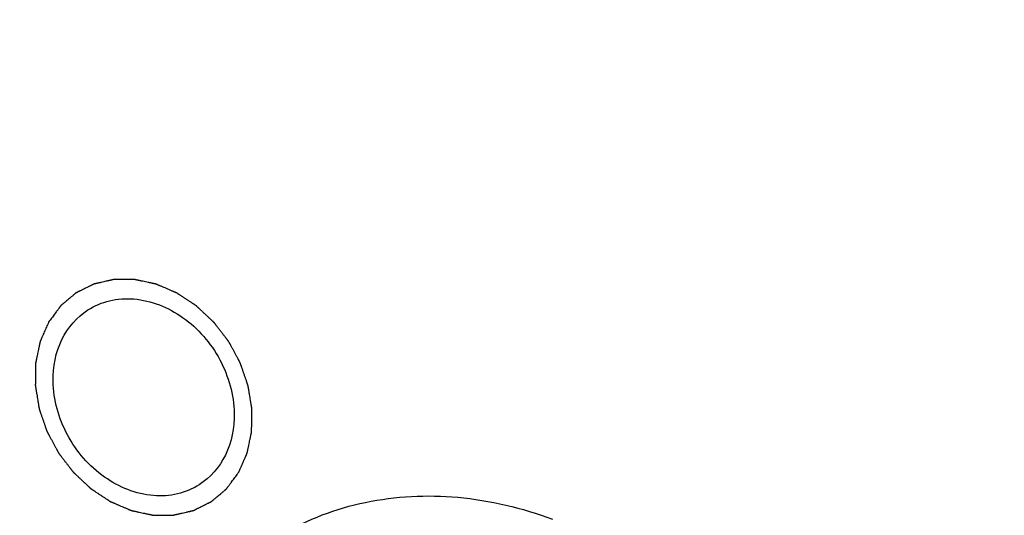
# Model space of a CAD drawing. Header units: millimetres. Extents: x 0 to 420, y 0 to 297.
# Tile 52 of 108: x 132 to 144, y 47 to 53. Entities that reach past the tile are written whole.
import ezdxf

# ---------------------------------------------------------------- set-up
doc = ezdxf.new("R2010")
doc.units = ezdxf.units.MM
doc.header["$LTSCALE"] = 23.1
for name, color, linetype in [('030', 7, 'CONTINUOUS'), ('NOS-TELESO', 7, 'CONTINUOUS'), ('PRIR-VYST', 7, 'CONTINUOUS')]:
    doc.layers.add(name, color=color, linetype=linetype)

msp = doc.modelspace()

# ---------------------------------------------------------------- linework, layer by layer
at = {"layer": '030', "color": 7, "linetype": 'Continuous'}
for points, knots in [([(140.28626, 26.71272), (138.67621, 27.98819), (135.70282, 30.90896), (132.21755, 36.08105), (129.84289, 41.80716), (128.72219, 47.75876), (128.93171, 53.59814), (130.47803, 58.98431), (132.85517, 62.8545), (135.29658, 65.36397), (136.67529, 66.41277), (137.39619, 66.88002)], [0, 0, 0, 0, 0.13269977, 0.2670249, 0.40039699, 0.53041455, 0.65533324, 0.77449194, 0.88859488, 0.94450004, 1, 1, 1, 1]), ([(138.33182, 65.87218), (137.63195, 65.44612), (136.29064, 64.482), (133.90509, 62.14723), (131.56252, 58.49991), (130.01067, 53.37513), (129.75448, 47.78635), (130.79282, 42.0701), (133.05376, 36.56147), (136.39701, 31.58695), (139.25819, 28.78298), (140.80823, 27.5617)], [0, 0, 0, 0, 0.05526797, 0.11089921, 0.22445115, 0.34324399, 0.4680874, 0.59831226, 0.73208955, 0.86689216, 1, 1, 1, 1]), ([(138.52143, 65.54923), (137.83404, 65.12855), (136.51687, 64.17725), (134.17506, 61.87565), (131.87709, 58.2836), (130.35741, 53.24012), (130.11094, 47.7422), (131.13632, 42.12025), (133.36276, 36.70323), (136.65237, 31.8116), (139.46665, 29.05417), (140.99114, 27.85302)], [0, 0, 0, 0, 0.05526389, 0.11089653, 0.22446269, 0.34327333, 0.46812828, 0.59835395, 0.73212179, 0.86690869, 1, 1, 1, 1])]:
    msp.add_open_spline(points, degree=3, knots=knots, dxfattribs=at)
at = {"layer": 'NOS-TELESO', "color": 7, "linetype": 'Continuous'}
for points, knots in [([(138.43144, 23.49535), (136.93395, 24.67523), (134.11679, 27.31291), (130.58136, 31.90499), (127.81805, 37.00579), (125.93274, 42.42363), (124.99727, 47.95519), (125.04324, 52.53488), (125.5905, 56.04363), (126.24178, 58.5498), (127.13166, 60.92904), (128.25189, 63.15852), (129.59194, 65.21641), (131.13908, 67.08254), (132.87842, 68.73845), (134.79305, 70.16778), (136.86419, 71.35639), (139.07145, 72.29265), (141.39311, 72.96753), (143.80636, 73.3747), (146.28766, 73.51054), (148.81293, 73.37409), (151.35783, 72.96703), (153.89785, 72.29366), (156.40901, 71.36049), (159.71021, 69.7712), (162.03509, 68.23423), (163.49606, 67.08314)], [0, 0, 0, 0, 0.06749694, 0.13589688, 0.20434916, 0.27199707, 0.33807875, 0.40202599, 0.43313443, 0.4636319, 0.49353944, 0.52290268, 0.55179131, 0.58029713, 0.60853065, 0.63661613, 0.66468556, 0.69287172, 0.72130134, 0.75008875, 0.77933061, 0.80910215, 0.83945489, 0.87041577, 0.90198748, 0.93414976, 1, 1, 1, 1]), ([(138.45487, 23.33533), (137.50406, 24.08447), (135.67109, 25.69479), (133.17707, 28.39059), (130.95512, 31.3441), (129.03911, 34.51043), (127.45782, 37.84199), (126.2352, 41.28858), (125.38985, 44.79837), (124.93482, 48.31854), (124.87745, 51.79612), (125.21921, 55.17866), (125.95575, 58.41496), (127.07688, 61.45571), (128.56651, 64.2541), (130.40297, 66.76668), (132.55786, 68.95335), (134.18851, 70.17342), (135.04061, 70.71561)], [0, 0, 0, 0, 0.06610438, 0.13295083, 0.20022514, 0.26759324, 0.33471676, 0.40126859, 0.46694839, 0.53149781, 0.5947153, 0.6564699, 0.71671319, 0.77548823, 0.8329337, 0.88928138, 0.94484501, 1, 1, 1, 1]), ([(140.13796, 26.463), (139.32118, 27.10654), (137.74706, 28.4905), (135.60704, 30.80867), (133.70278, 33.34922), (132.06371, 36.07302), (130.71478, 38.93854), (129.67672, 41.90203), (128.96556, 44.91828), (128.59243, 47.9413), (128.56346, 50.92495), (128.87965, 53.8236), (129.53687, 56.59276), (130.52591, 59.18961), (131.83232, 61.57356), (133.43683, 63.70704), (135.31422, 65.55548), (136.73097, 66.57975), (137.4704, 67.03291)], [0, 0, 0, 0, 0.06616188, 0.1330695, 0.2004037, 0.26782527, 0.33499092, 0.40156932, 0.46725703, 0.53179418, 0.59497967, 0.65668525, 0.71686772, 0.77557783, 0.83296412, 0.88926963, 0.94481966, 1, 1, 1, 1]), ([(140.29782, 26.60718), (139.48963, 27.24395), (137.93161, 28.61272), (135.81169, 30.90415), (133.92304, 33.41463), (132.29443, 36.10602), (130.95033, 38.93784), (129.9111, 41.86744), (129.19255, 44.85077), (128.80578, 47.8429), (128.75703, 50.79889), (129.04745, 53.67386), (129.57262, 55.98104), (130.15854, 57.74025), (130.84321, 59.41641), (131.89264, 61.38815), (133.19885, 63.17499), (134.37693, 64.46072), (135.3214, 65.34914), (136.32597, 66.16126), (137.03364, 66.65004), (137.39571, 66.88042)], [0, 0, 0, 0, 0.06609712, 0.13293624, 0.20020316, 0.26756387, 0.33468002, 0.40122455, 0.46689714, 0.53143947, 0.59465003, 0.65639785, 0.71663453, 0.74621179, 0.77543545, 0.83287462, 0.88921612, 0.91708955, 0.94481193, 0.97243185, 1, 1, 1, 1])]:
    msp.add_open_spline(points, degree=3, knots=knots, dxfattribs=at)
at = {"layer": 'PRIR-VYST', "color": 7, "linetype": 'Continuous'}
for points, knots in [([(141.09235, 28.29612), (139.62532, 29.45664), (136.91652, 32.11609), (133.7445, 36.82791), (131.58809, 42.04462), (130.57889, 47.46438), (130.78486, 52.77597), (132.21475, 57.66909), (134.8043, 61.83736), (137.23084, 63.96048), (138.54933, 64.79944)], [0, 0, 0, 0, 0.13285555, 0.26735272, 0.40087615, 0.53098879, 0.65592307, 0.77501698, 0.8890049, 1, 1, 1, 1]), ([(134.50822, 47.39208), (134.51244, 47.40173), (134.52089, 47.42103), (134.53357, 47.44997), (134.54624, 47.47891), (134.55891, 47.50786), (134.56948, 47.53198), (134.57793, 47.55128), (134.58426, 47.56575), (134.58954, 47.57781), (134.59377, 47.58746), (134.59694, 47.59469), (134.60011, 47.60193), (134.60275, 47.60796), (134.60486, 47.61278), (134.60618, 47.6158), (134.60724, 47.61821), (134.60803, 47.62002), (134.60869, 47.62153), (134.60915, 47.62258), (134.60941, 47.62319), (134.60964, 47.62362), (134.60971, 47.62414), (134.60986, 47.62481), (134.6101, 47.62598), (134.61045, 47.62766), (134.61087, 47.62966), (134.61143, 47.63234), (134.61213, 47.63569), (134.61326, 47.64105), (134.61466, 47.64775), (134.61634, 47.65578), (134.61802, 47.66382), (134.62026, 47.67454), (134.62307, 47.68793), (134.62643, 47.704), (134.63092, 47.72544), (134.63652, 47.75223), (134.64213, 47.77901), (134.64661, 47.80045), (134.64998, 47.81652), (134.65278, 47.82991), (134.65502, 47.84063), (134.65671, 47.84867), (134.65839, 47.8567), (134.65979, 47.8634), (134.66091, 47.86876), (134.66161, 47.87211), (134.66217, 47.87479), (134.66259, 47.8768), (134.66294, 47.87847), (134.66319, 47.87964), (134.66332, 47.88031), (134.66346, 47.88081), (134.66343, 47.88135), (134.66346, 47.88206), (134.66347, 47.8833), (134.6635, 47.88508), (134.66353, 47.88721), (134.66357, 47.89006), (134.66363, 47.89361), (134.66372, 47.8993), (134.66383, 47.90641), (134.66396, 47.91494), (134.66409, 47.92347), (134.66426, 47.93485), (134.66448, 47.94906), (134.66474, 47.96613), (134.66509, 47.98888), (134.66553, 48.01732), (134.66597, 48.04575), (134.66632, 48.0685), (134.66658, 48.08557), (134.6668, 48.09978), (134.66697, 48.11116), (134.6671, 48.11969), (134.66724, 48.12822), (134.66735, 48.13533), (134.66743, 48.14102), (134.66749, 48.14457), (134.66753, 48.14742), (134.66756, 48.14955), (134.66759, 48.15133), (134.66761, 48.15257), (134.66761, 48.15328), (134.66766, 48.15381), (134.66753, 48.15437), (134.66742, 48.15511), (134.6672, 48.1564), (134.6669, 48.15824), (134.66653, 48.16046), (134.66604, 48.16341), (134.66543, 48.1671), (134.66446, 48.173), (134.66324, 48.18038), (134.66177, 48.18924), (134.66031, 48.19809), (134.65836, 48.2099), (134.65592, 48.22466), (134.65299, 48.24237), (134.64909, 48.26599), (134.64421, 48.29551), (134.63933, 48.32503), (134.63542, 48.34864), (134.63249, 48.36635), (134.63005, 48.38111), (134.6281, 48.39292), (134.62664, 48.40178), (134.62517, 48.41063), (134.62395, 48.41801), (134.62298, 48.42392), (134.62237, 48.42761), (134.62188, 48.43056), (134.62152, 48.43277), (134.62121, 48.43462), (134.621, 48.43591), (134.62087, 48.43665), (134.62081, 48.43721), (134.62059, 48.43773), (134.62036, 48.43845), (134.61992, 48.43969), (134.61931, 48.44147), (134.61857, 48.4436), (134.61758, 48.44645), (134.61635, 48.45), (134.61439, 48.45569), (134.61193, 48.4628), (134.60897, 48.47133), (134.60602, 48.47987), (134.60209, 48.49124), (134.59717, 48.50547), (134.59126, 48.52253), (134.58339, 48.54529), (134.57355, 48.57373), (134.56371, 48.60218), (134.55584, 48.62493), (134.54993, 48.642), (134.54501, 48.65622), (134.54108, 48.6676), (134.53813, 48.67613), (134.53517, 48.68466), (134.53271, 48.69177), (134.53074, 48.69746), (134.52951, 48.70102), (134.52853, 48.70386), (134.52779, 48.706), (134.52718, 48.70777), (134.52675, 48.70902), (134.52649, 48.70973), (134.52634, 48.71027), (134.52604, 48.71076), (134.52569, 48.71144), (134.52505, 48.71261), (134.52415, 48.71428), (134.52306, 48.71629), (134.52162, 48.71897), (134.51981, 48.72232), (134.51691, 48.72768), (134.5133, 48.73438), (134.50896, 48.74242), (134.50462, 48.75046), (134.49883, 48.76119), (134.4916, 48.77459), (134.48292, 48.79067), (134.47135, 48.81211), (134.45688, 48.83891), (134.44242, 48.86571), (134.43085, 48.88715), (134.42217, 48.90323), (134.41493, 48.91663), (134.40915, 48.92735), (134.40481, 48.93539), (134.40047, 48.94344), (134.39685, 48.95014), (134.39396, 48.9555), (134.39215, 48.95885), (134.3907, 48.96153), (134.38962, 48.96354), (134.38871, 48.96521), (134.38809, 48.96639), (134.38771, 48.96705), (134.38747, 48.96757), (134.3871, 48.96801), (134.38664, 48.96861), (134.38582, 48.96967), (134.38467, 48.97118), (134.38328, 48.97299), (134.38142, 48.9754), (134.37911, 48.97842), (134.3754, 48.98325), (134.37076, 48.98928), (134.3652, 48.99652), (134.35964, 49.00376), (134.35222, 49.01342), (134.34295, 49.02549), (134.33183, 49.03997), (134.317, 49.05928), (134.29846, 49.08342), (134.27992, 49.10756), (134.26509, 49.12687), (134.25396, 49.14135), (134.24469, 49.15342), (134.23728, 49.16307), (134.23172, 49.17032), (134.22616, 49.17756), (134.22152, 49.18359), (134.21781, 49.18842), (134.21549, 49.19144), (134.21364, 49.19385), (134.21225, 49.19566), (134.21109, 49.19717), (134.21028, 49.19823), (134.20981, 49.19882), (134.20949, 49.1993), (134.20905, 49.19967), (134.2085, 49.2002), (134.20751, 49.20111), (134.20612, 49.20241), (134.20445, 49.20398), (134.20221, 49.20607), (134.19942, 49.20868), (134.19496, 49.21286), (134.18938, 49.21808), (134.18268, 49.22434), (134.17598, 49.23061), (134.16705, 49.23896), (134.15589, 49.2494), (134.1425, 49.26194), (134.12464, 49.27864), (134.10231, 49.29953), (134.07999, 49.32041), (134.06213, 49.33712), (134.04873, 49.34965), (134.03757, 49.36009), (134.02864, 49.36845), (134.02194, 49.37471), (134.01525, 49.38098), (134.00967, 49.3862), (134.0052, 49.39038), (134.00241, 49.39299), (134.00018, 49.39508), (133.9985, 49.39664), (133.99711, 49.39794), (133.99613, 49.39887), (133.99557, 49.39938), (133.99517, 49.3998), (133.99469, 49.40007), (133.99409, 49.40048), (133.99301, 49.40118), (133.99148, 49.40219), (133.98965, 49.4034), (133.9872, 49.40501), (133.98414, 49.40702), (133.97924, 49.41024), (133.97312, 49.41427), (133.96578, 49.4191), (133.95844, 49.42393), (133.94865, 49.43038), (133.93641, 49.43843), (133.92172, 49.44809), (133.90214, 49.46098), (133.87766, 49.47708), (133.85318, 49.49319), (133.8336, 49.50607), (133.81891, 49.51573), (133.80667, 49.52379), (133.79688, 49.53023), (133.78954, 49.53506), (133.7822, 49.53989), (133.77608, 49.54392), (133.77118, 49.54714), (133.76812, 49.54915), (133.76567, 49.55076), (133.76384, 49.55197), (133.76231, 49.55297), (133.76124, 49.55369), (133.76062, 49.55408), (133.76017, 49.55441), (133.75967, 49.55459), (133.75903, 49.55488), (133.75788, 49.55536), (133.75626, 49.55605), (133.7543, 49.55689), (133.75169, 49.558), (133.74844, 49.55939), (133.74322, 49.56161), (133.73671, 49.56439), (133.72889, 49.56772), (133.72107, 49.57106), (133.71064, 49.5755), (133.69761, 49.58106), (133.68197, 49.58773), (133.66112, 49.59662), (133.63506, 49.60773), (133.609, 49.61885), (133.58815, 49.62774), (133.57251, 49.63441), (133.55948, 49.63996), (133.54905, 49.64441), (133.54123, 49.64774), (133.53341, 49.65108), (133.5269, 49.65385), (133.52168, 49.65608), (133.51843, 49.65747), (133.51582, 49.65858), (133.51387, 49.65941), (133.51224, 49.6601), (133.5111, 49.6606), (133.51044, 49.66086), (133.50996, 49.66111), (133.50946, 49.66118), (133.50879, 49.66133), (133.50762, 49.66157), (133.50596, 49.66193), (133.50396, 49.66236), (133.50129, 49.66293), (133.49796, 49.66364), (133.49263, 49.66478), (133.48597, 49.66621), (133.47797, 49.66792), (133.46997, 49.66963), (133.45931, 49.67191), (133.44598, 49.67475), (133.42999, 49.67817), (133.40866, 49.68273), (133.38201, 49.68843), (133.35535, 49.69413), (133.33403, 49.69869), (133.31803, 49.70211), (133.3047, 49.70496), (133.29404, 49.70724), (133.28605, 49.70895), (133.27805, 49.71066), (133.27138, 49.71208), (133.26605, 49.71322), (133.26272, 49.71393), (133.26006, 49.7145), (133.25806, 49.71493), (133.25639, 49.71528), (133.25522, 49.71554), (133.25456, 49.71567), (133.25406, 49.71582), (133.25356, 49.71578), (133.25289, 49.71579), (133.25172, 49.71578), (133.25005, 49.71579), (133.24805, 49.71579), (133.24538, 49.71579), (133.24205, 49.71579), (133.23671, 49.7158), (133.23004, 49.7158), (133.22203, 49.7158), (133.21402, 49.71581), (133.20334, 49.71582), (133.19, 49.71582), (133.17398, 49.71583), (133.15263, 49.71585), (133.12594, 49.71586), (133.09925, 49.71588), (133.07789, 49.71589), (133.06188, 49.7159), (133.04853, 49.71591), (133.03786, 49.71592), (133.02985, 49.71592), (133.02184, 49.71593), (133.01517, 49.71593), (133.00983, 49.71593), (133.00649, 49.71594), (133.00382, 49.71594), (133.00182, 49.71594), (133.00015, 49.71594), (132.99898, 49.71594), (132.99832, 49.71593), (132.99781, 49.71597), (132.99736, 49.71583), (132.99673, 49.7157), (132.99565, 49.71544), (132.9941, 49.71509), (132.99224, 49.71466), (132.98977, 49.7141), (132.98667, 49.71339), (132.98171, 49.71226), (132.97552, 49.71084), (132.96809, 49.70914), (132.96065, 49.70744), (132.95074, 49.70517), (132.93835, 49.70234), (132.92349, 49.69894), (132.90366, 49.6944), (132.87889, 49.68874), (132.85411, 49.68307), (132.83429, 49.67854), (132.81942, 49.67513), (132.80703, 49.6723), (132.79712, 49.67003), (132.78969, 49.66833), (132.78226, 49.66663), (132.77606, 49.66522), (132.77111, 49.66408), (132.76801, 49.66337), (132.76553, 49.66281), (132.76367, 49.66238), (132.76213, 49.66203), (132.76104, 49.66179), (132.76043, 49.66163), (132.75994, 49.66156), (132.75954, 49.66132), (132.75898, 49.66105), (132.758, 49.66056), (132.7566, 49.65987), (132.75492, 49.65904), (132.75268, 49.65793), (132.74988, 49.65654), (132.7454, 49.65433), (132.7398, 49.65156), (132.73309, 49.64823), (132.72637, 49.64491), (132.71741, 49.64047), (132.70621, 49.63493), (132.69278, 49.62828), (132.67486, 49.61941), (132.65247, 49.60833), (132.63007, 49.59724), (132.61216, 49.58838), (132.59872, 49.58173), (132.58752, 49.57618), (132.57857, 49.57175), (132.57185, 49.56842), (132.56513, 49.5651), (132.55953, 49.56233), (132.55505, 49.56011), (132.55225, 49.55873), (132.55002, 49.55762), (132.54833, 49.55679), (132.54694, 49.55609), (132.54595, 49.55561), (132.5454, 49.55532), (132.54496, 49.55515), (132.54462, 49.55481), (132.54414, 49.55442), (132.5433, 49.55371), (132.5421, 49.55271), (132.54067, 49.55151), (132.53875, 49.5499), (132.53636, 49.54789), (132.53252, 49.54467), (132.52773, 49.54065), (132.52199, 49.53583), (132.51624, 49.531), (132.50858, 49.52457), (132.499, 49.51653), (132.4875, 49.50689), (132.47218, 49.49402), (132.45302, 49.47794), (132.43386, 49.46187), (132.41854, 49.449), (132.40704, 49.43935), (132.39746, 49.43132), (132.3898, 49.42488), (132.38405, 49.42006), (132.3783, 49.41524), (132.37351, 49.41122), (132.36968, 49.408), (132.36729, 49.40599), (132.36537, 49.40438), (132.36394, 49.40318), (132.36274, 49.40217), (132.3619, 49.40147), (132.36143, 49.40106), (132.36104, 49.40079), (132.36078, 49.40037), (132.36038, 49.39986), (132.35971, 49.39894), (132.35875, 49.39764), (132.35759, 49.39607), (132.35605, 49.39399), (132.35412, 49.39138), (132.35104, 49.38721), (132.34718, 49.38199), (132.34255, 49.37573), (132.33793, 49.36947), (132.33176, 49.36113), (132.32405, 49.3507), (132.31479, 49.33818), (132.30245, 49.32149), (132.28703, 49.30063), (132.26852, 49.27559), (132.25001, 49.25056), (132.23151, 49.22553), (132.21917, 49.20884), (132.213, 49.20049)], [0, 0, 0, 0, 0.0078125, 0.015625, 0.0234375, 0.03125, 0.0390625, 0.04296875, 0.046875, 0.05078125, 0.05273438, 0.0546875, 0.05664062, 0.05859375, 0.05957031, 0.06054688, 0.06103516, 0.06152344, 0.06201172, 0.06225586, 0.06237793, 0.0625, 0.06262207, 0.06274414, 0.06298828, 0.06347656, 0.06396484, 0.06445312, 0.06542969, 0.06640625, 0.06835938, 0.0703125, 0.07226562, 0.07421875, 0.078125, 0.08203125, 0.0859375, 0.09375, 0.1015625, 0.10546875, 0.109375, 0.11328125, 0.11523438, 0.1171875, 0.11914062, 0.12109375, 0.12207031, 0.12304688, 0.12353516, 0.12402344, 0.12451172, 0.12475586, 0.12487793, 0.125, 0.12512207, 0.12524414, 0.12548828, 0.12597656, 0.12646484, 0.12695312, 0.12792969, 0.12890625, 0.13085938, 0.1328125, 0.13476562, 0.13671875, 0.140625, 0.14453125, 0.1484375, 0.15625, 0.1640625, 0.16796875, 0.171875, 0.17578125, 0.17773438, 0.1796875, 0.18164062, 0.18359375, 0.18457031, 0.18554688, 0.18603516, 0.18652344, 0.18701172, 0.18725586, 0.18737793, 0.1875, 0.18762207, 0.18774414, 0.18798828, 0.18847656, 0.18896484, 0.18945312, 0.19042969, 0.19140625, 0.19335938, 0.1953125, 0.19726562, 0.19921875, 0.203125, 0.20703125, 0.2109375, 0.21875, 0.2265625, 0.23046875, 0.234375, 0.23828125, 0.24023438, 0.2421875, 0.24414062, 0.24609375, 0.24707031, 0.24804688, 0.24853516, 0.24902344, 0.24951172, 0.24975586, 0.24987793, 0.25, 0.25012207, 0.25024414, 0.25048828, 0.25097656, 0.25146484, 0.25195312, 0.25292969, 0.25390625, 0.25585938, 0.2578125, 0.25976562, 0.26171875, 0.265625, 0.26953125, 0.2734375, 0.28125, 0.2890625, 0.29296875, 0.296875, 0.30078125, 0.30273438, 0.3046875, 0.30664062, 0.30859375, 0.30957031, 0.31054688, 0.31103516, 0.31152344, 0.31201172, 0.31225586, 0.31237793, 0.3125, 0.31262207, 0.31274414, 0.31298828, 0.31347656, 0.31396484, 0.31445312, 0.31542969, 0.31640625, 0.31835938, 0.3203125, 0.32226562, 0.32421875, 0.328125, 0.33203125, 0.3359375, 0.34375, 0.3515625, 0.35546875, 0.359375, 0.36328125, 0.36523438, 0.3671875, 0.36914062, 0.37109375, 0.37207031, 0.37304688, 0.37353516, 0.37402344, 0.37451172, 0.37475586, 0.37487793, 0.375, 0.37512207, 0.37524414, 0.37548828, 0.37597656, 0.37646484, 0.37695312, 0.37792969, 0.37890625, 0.38085938, 0.3828125, 0.38476562, 0.38671875, 0.390625, 0.39453125, 0.3984375, 0.40625, 0.4140625, 0.41796875, 0.421875, 0.42578125, 0.42773438, 0.4296875, 0.43164062, 0.43359375, 0.43457031, 0.43554688, 0.43603516, 0.43652344, 0.43701172, 0.43725586, 0.43737793, 0.4375, 0.43762207, 0.43774414, 0.43798828, 0.43847656, 0.43896484, 0.43945312, 0.44042969, 0.44140625, 0.44335938, 0.4453125, 0.44726562, 0.44921875, 0.453125, 0.45703125, 0.4609375, 0.46875, 0.4765625, 0.48046875, 0.484375, 0.48828125, 0.49023438, 0.4921875, 0.49414062, 0.49609375, 0.49707031, 0.49804688, 0.49853516, 0.49902344, 0.49951172, 0.49975586, 0.49987793, 0.5, 0.50012207, 0.50024414, 0.50048828, 0.50097656, 0.50146484, 0.50195312, 0.50292969, 0.50390625, 0.50585938, 0.5078125, 0.50976562, 0.51171875, 0.515625, 0.51953125, 0.5234375, 0.53125, 0.5390625, 0.54296875, 0.546875, 0.55078125, 0.55273438, 0.5546875, 0.55664062, 0.55859375, 0.55957031, 0.56054688, 0.56103516, 0.56152344, 0.56201172, 0.56225586, 0.56237793, 0.5625, 0.56262207, 0.56274414, 0.56298828, 0.56347656, 0.56396484, 0.56445312, 0.56542969, 0.56640625, 0.56835938, 0.5703125, 0.57226562, 0.57421875, 0.578125, 0.58203125, 0.5859375, 0.59375, 0.6015625, 0.60546875, 0.609375, 0.61328125, 0.61523438, 0.6171875, 0.61914062, 0.62109375, 0.62207031, 0.62304688, 0.62353516, 0.62402344, 0.62451172, 0.62475586, 0.62487793, 0.625, 0.62512207, 0.62524414, 0.62548828, 0.62597656, 0.62646484, 0.62695312, 0.62792969, 0.62890625, 0.63085938, 0.6328125, 0.63476562, 0.63671875, 0.640625, 0.64453125, 0.6484375, 0.65625, 0.6640625, 0.66796875, 0.671875, 0.67578125, 0.67773438, 0.6796875, 0.68164062, 0.68359375, 0.68457031, 0.68554688, 0.68603516, 0.68652344, 0.68701172, 0.68725586, 0.68737793, 0.6875, 0.68762207, 0.68774414, 0.68798828, 0.68847656, 0.68896484, 0.68945312, 0.69042969, 0.69140625, 0.69335938, 0.6953125, 0.69726562, 0.69921875, 0.703125, 0.70703125, 0.7109375, 0.71875, 0.7265625, 0.73046875, 0.734375, 0.73828125, 0.74023438, 0.7421875, 0.74414062, 0.74609375, 0.74707031, 0.74804688, 0.74853516, 0.74902344, 0.74951172, 0.74975586, 0.74987793, 0.75, 0.75012207, 0.75024414, 0.75048828, 0.75097656, 0.75146484, 0.75195312, 0.75292969, 0.75390625, 0.75585938, 0.7578125, 0.75976562, 0.76171875, 0.765625, 0.76953125, 0.7734375, 0.78125, 0.7890625, 0.79296875, 0.796875, 0.80078125, 0.80273438, 0.8046875, 0.80664062, 0.80859375, 0.80957031, 0.81054688, 0.81103516, 0.81152344, 0.81201172, 0.81225586, 0.81237793, 0.8125, 0.81262207, 0.81274414, 0.81298828, 0.81347656, 0.81396484, 0.81445312, 0.81542969, 0.81640625, 0.81835938, 0.8203125, 0.82226562, 0.82421875, 0.828125, 0.83203125, 0.8359375, 0.84375, 0.8515625, 0.85546875, 0.859375, 0.86328125, 0.86523438, 0.8671875, 0.86914062, 0.87109375, 0.87207031, 0.87304688, 0.87353516, 0.87402344, 0.87451172, 0.87475586, 0.87487793, 0.875, 0.87512207, 0.87524414, 0.87548828, 0.87597656, 0.87646484, 0.87695312, 0.87792969, 0.87890625, 0.88085938, 0.8828125, 0.88476562, 0.88671875, 0.890625, 0.89453125, 0.8984375, 0.90625, 0.9140625, 0.91796875, 0.921875, 0.92578125, 0.92773438, 0.9296875, 0.93164062, 0.93359375, 0.93457031, 0.93554688, 0.93603516, 0.93652344, 0.93701172, 0.93725586, 0.93737793, 0.9375, 0.93762207, 0.93774414, 0.93798828, 0.93847656, 0.93896484, 0.93945312, 0.94042969, 0.94140625, 0.94335938, 0.9453125, 0.94726562, 0.94921875, 0.953125, 0.95703125, 0.9609375, 0.96875, 0.9765625, 0.984375, 0.9921875, 1, 1, 1, 1]), ([(132.68925, 49.35068), (132.76891, 49.4014), (132.95022, 49.47709), (133.35745, 49.50385), (133.87805, 49.29103), (134.32126, 48.77735), (134.44938, 48.32629), (134.45322, 48.10352)], [0, 0, 0, 0, 0.11095939, 0.22575657, 0.47225867, 0.73822213, 1, 1, 1, 1]), ([(132.268, 48.48905), (132.26503, 48.66091), (132.32692, 48.99992), (132.55539, 49.26546), (132.68925, 49.35068)], [0, 0, 0, 0, 0.51994939, 1, 1, 1, 1]), ([(132.213, 49.20049), (132.20877, 49.19084), (132.20032, 49.17155), (132.18765, 49.1426), (132.17498, 49.11366), (132.1623, 49.08471), (132.15174, 49.06059), (132.14329, 49.0413), (132.13695, 49.02682), (132.13167, 49.01476), (132.12745, 49.00512), (132.12428, 48.99788), (132.12111, 48.99064), (132.11847, 48.98461), (132.11636, 48.97979), (132.11504, 48.97678), (132.11398, 48.97436), (132.11319, 48.97255), (132.11253, 48.97104), (132.11206, 48.96999), (132.11181, 48.96938), (132.11158, 48.96895), (132.11151, 48.96843), (132.11135, 48.96777), (132.11112, 48.96659), (132.11076, 48.96492), (132.11034, 48.96291), (132.10978, 48.96023), (132.10908, 48.95688), (132.10796, 48.95152), (132.10656, 48.94483), (132.10488, 48.93679), (132.10319, 48.92875), (132.10095, 48.91804), (132.09815, 48.90464), (132.09478, 48.88857), (132.0903, 48.86714), (132.08469, 48.84035), (132.07909, 48.81356), (132.0746, 48.79213), (132.07124, 48.77605), (132.06843, 48.76266), (132.06619, 48.75194), (132.06451, 48.74391), (132.06283, 48.73587), (132.06143, 48.72917), (132.06031, 48.72381), (132.0596, 48.72047), (132.05904, 48.71779), (132.05862, 48.71578), (132.05828, 48.7141), (132.05802, 48.71293), (132.0579, 48.71226), (132.05775, 48.71177), (132.05778, 48.71122), (132.05776, 48.71052), (132.05775, 48.70927), (132.05772, 48.70749), (132.05768, 48.70536), (132.05764, 48.70252), (132.05759, 48.69896), (132.0575, 48.69327), (132.05739, 48.68617), (132.05726, 48.67763), (132.05713, 48.6691), (132.05695, 48.65773), (132.05673, 48.64351), (132.05647, 48.62645), (132.05612, 48.6037), (132.05568, 48.57526), (132.05525, 48.54682), (132.0549, 48.52407), (132.05464, 48.50701), (132.05442, 48.49279), (132.05424, 48.48141), (132.05411, 48.47288), (132.05398, 48.46435), (132.05387, 48.45724), (132.05378, 48.45155), (132.05373, 48.448), (132.05368, 48.44516), (132.05365, 48.44302), (132.05363, 48.44124), (132.0536, 48.44), (132.0536, 48.43929), (132.05356, 48.43876), (132.05369, 48.4382), (132.0538, 48.43747), (132.05402, 48.43617), (132.05432, 48.43433), (132.05468, 48.43212), (132.05517, 48.42916), (132.05578, 48.42547), (132.05676, 48.41957), (132.05798, 48.41219), (132.05944, 48.40333), (132.06091, 48.39448), (132.06286, 48.38267), (132.0653, 48.36791), (132.06823, 48.3502), (132.07213, 48.32658), (132.07701, 48.29706), (132.08189, 48.26755), (132.08579, 48.24393), (132.08872, 48.22622), (132.09116, 48.21146), (132.09311, 48.19965), (132.09458, 48.1908), (132.09604, 48.18194), (132.09726, 48.17456), (132.09824, 48.16866), (132.09885, 48.16497), (132.09933, 48.16201), (132.0997, 48.1598), (132.10001, 48.15796), (132.10022, 48.15666), (132.10035, 48.15593), (132.10041, 48.15537), (132.10062, 48.15484), (132.10086, 48.15413), (132.1013, 48.15288), (132.10191, 48.15111), (132.10265, 48.14897), (132.10363, 48.14613), (132.10486, 48.14257), (132.10683, 48.13688), (132.10929, 48.12977), (132.11224, 48.12124), (132.11519, 48.11271), (132.11913, 48.10133), (132.12405, 48.08711), (132.12995, 48.07004), (132.13783, 48.04729), (132.14767, 48.01884), (132.15751, 47.9904), (132.16538, 47.96764), (132.17128, 47.95058), (132.1762, 47.93635), (132.18014, 47.92498), (132.18309, 47.91644), (132.18604, 47.90791), (132.1885, 47.9008), (132.19047, 47.89511), (132.1917, 47.89155), (132.19268, 47.88871), (132.19342, 47.88658), (132.19404, 47.8848), (132.19446, 47.88355), (132.19472, 47.88285), (132.19487, 47.8823), (132.19518, 47.88181), (132.19553, 47.88114), (132.19617, 47.87997), (132.19707, 47.87829), (132.19815, 47.87628), (132.1996, 47.8736), (132.20141, 47.87025), (132.2043, 47.86489), (132.20792, 47.85819), (132.21226, 47.85015), (132.2166, 47.84211), (132.22238, 47.83139), (132.22962, 47.81799), (132.23829, 47.80191), (132.24987, 47.78047), (132.26433, 47.75366), (132.2788, 47.72686), (132.29037, 47.70542), (132.29905, 47.68934), (132.30628, 47.67594), (132.31207, 47.66522), (132.31641, 47.65718), (132.32075, 47.64914), (132.32436, 47.64244), (132.32726, 47.63708), (132.32906, 47.63373), (132.33051, 47.63105), (132.3316, 47.62904), (132.3325, 47.62736), (132.33313, 47.62619), (132.3335, 47.62552), (132.33374, 47.625), (132.33412, 47.62457), (132.33457, 47.62396), (132.33539, 47.62291), (132.33655, 47.6214), (132.33794, 47.61959), (132.33979, 47.61717), (132.34211, 47.61415), (132.34582, 47.60933), (132.35045, 47.60329), (132.35601, 47.59605), (132.36158, 47.58881), (132.36899, 47.57915), (132.37826, 47.56709), (132.38938, 47.5526), (132.40422, 47.53329), (132.42276, 47.50915), (132.4413, 47.48502), (132.45613, 47.46571), (132.46725, 47.45122), (132.47652, 47.43915), (132.48394, 47.4295), (132.4895, 47.42226), (132.49506, 47.41502), (132.4997, 47.40898), (132.5034, 47.40415), (132.50572, 47.40114), (132.50757, 47.39872), (132.50896, 47.39691), (132.51013, 47.39541), (132.51093, 47.39435), (132.5114, 47.39375), (132.51173, 47.39327), (132.51217, 47.3929), (132.51272, 47.39238), (132.5137, 47.39147), (132.51509, 47.39016), (132.51677, 47.38859), (132.519, 47.3865), (132.52179, 47.38389), (132.52626, 47.37972), (132.53184, 47.3745), (132.53854, 47.36823), (132.54523, 47.36196), (132.55416, 47.35361), (132.56532, 47.34317), (132.57872, 47.33064), (132.59658, 47.31393), (132.6189, 47.29305), (132.64123, 47.27216), (132.65909, 47.25545), (132.67248, 47.24292), (132.68364, 47.23248), (132.69257, 47.22413), (132.69927, 47.21786), (132.70597, 47.21159), (132.71155, 47.20637), (132.71601, 47.2022), (132.71881, 47.19959), (132.72104, 47.1975), (132.72271, 47.19593), (132.72411, 47.19463), (132.72508, 47.19371), (132.72565, 47.1932), (132.72605, 47.19277), (132.72652, 47.1925), (132.72713, 47.19209), (132.7282, 47.19139), (132.72973, 47.19038), (132.73157, 47.18917), (132.73402, 47.18756), (132.73708, 47.18555), (132.74197, 47.18233), (132.74809, 47.1783), (132.75543, 47.17347), (132.76278, 47.16864), (132.77257, 47.1622), (132.78481, 47.15415), (132.79949, 47.14448), (132.81908, 47.1316), (132.84356, 47.11549), (132.86803, 47.09939), (132.88762, 47.0865), (132.9023, 47.07684), (132.91454, 47.06879), (132.92433, 47.06234), (132.93168, 47.05751), (132.93902, 47.05268), (132.94514, 47.04865), (132.95004, 47.04543), (132.9531, 47.04342), (132.95554, 47.04181), (132.95738, 47.0406), (132.95891, 47.0396), (132.95998, 47.03889), (132.96059, 47.0385), (132.96104, 47.03816), (132.96154, 47.03799), (132.96219, 47.0377), (132.96333, 47.03722), (132.96496, 47.03652), (132.96691, 47.03569), (132.96952, 47.03457), (132.97278, 47.03319), (132.97799, 47.03096), (132.98451, 47.02818), (132.99233, 47.02485), (133.00015, 47.02152), (133.01057, 47.01707), (133.0236, 47.01151), (133.03924, 47.00485), (133.06009, 46.99595), (133.08616, 46.98484), (133.11222, 46.97373), (133.13307, 46.96484), (133.14871, 46.95817), (133.16174, 46.95261), (133.17216, 46.94817), (133.17998, 46.94483), (133.1878, 46.9415), (133.19432, 46.93872), (133.19953, 46.9365), (133.20279, 46.93511), (133.2054, 46.934), (133.20735, 46.93316), (133.20898, 46.93247), (133.21012, 46.93198), (133.21077, 46.93171), (133.21126, 46.93147), (133.21176, 46.9314), (133.21243, 46.93124), (133.21359, 46.931), (133.21526, 46.93064), (133.21726, 46.93021), (133.21992, 46.92964), (133.22325, 46.92893), (133.22859, 46.92779), (133.23525, 46.92637), (133.24325, 46.92466), (133.25124, 46.92295), (133.26191, 46.92067), (133.27523, 46.91782), (133.29123, 46.9144), (133.31255, 46.90984), (133.33921, 46.90414), (133.36586, 46.89844), (133.38719, 46.89388), (133.40318, 46.89047), (133.41651, 46.88762), (133.42717, 46.88534), (133.43517, 46.88363), (133.44317, 46.88192), (133.44983, 46.88049), (133.45516, 46.87935), (133.45849, 46.87864), (133.46116, 46.87807), (133.46316, 46.87764), (133.46482, 46.87729), (133.46599, 46.87703), (133.46666, 46.8769), (133.46716, 46.87676), (133.46766, 46.8768), (133.46833, 46.87678), (133.46949, 46.87679), (133.47116, 46.87678), (133.47316, 46.87678), (133.47583, 46.87678), (133.47917, 46.87678), (133.48451, 46.87678), (133.49118, 46.87677), (133.49919, 46.87677), (133.50719, 46.87676), (133.51787, 46.87676), (133.53122, 46.87675), (133.54723, 46.87674), (133.56859, 46.87673), (133.59528, 46.87671), (133.62197, 46.87669), (133.64332, 46.87668), (133.65934, 46.87667), (133.67268, 46.87666), (133.68336, 46.87666), (133.69137, 46.87665), (133.69938, 46.87665), (133.70605, 46.87664), (133.71139, 46.87664), (133.71472, 46.87664), (133.71739, 46.87664), (133.71939, 46.87663), (133.72106, 46.87664), (133.72223, 46.87663), (133.72289, 46.87664), (133.72341, 46.8766), (133.72386, 46.87675), (133.72448, 46.87688), (133.72556, 46.87713), (133.72711, 46.87748), (133.72897, 46.87791), (133.73145, 46.87847), (133.73455, 46.87918), (133.7395, 46.88032), (133.7457, 46.88173), (133.75313, 46.88343), (133.76056, 46.88513), (133.77047, 46.8874), (133.78286, 46.89023), (133.79773, 46.89364), (133.81755, 46.89817), (133.84233, 46.90384), (133.8671, 46.9095), (133.88693, 46.91404), (133.90179, 46.91744), (133.91418, 46.92027), (133.92409, 46.92254), (133.93153, 46.92424), (133.93896, 46.92594), (133.94515, 46.92736), (133.95011, 46.92849), (133.95321, 46.9292), (133.95568, 46.92977), (133.95754, 46.93019), (133.95909, 46.93055), (133.96018, 46.93079), (133.96079, 46.93094), (133.96127, 46.93101), (133.96167, 46.93126), (133.96224, 46.93152), (133.96322, 46.93201), (133.96462, 46.9327), (133.9663, 46.93353), (133.96854, 46.93464), (133.97133, 46.93603), (133.97581, 46.93825), (133.98141, 46.94102), (133.98813, 46.94434), (133.99485, 46.94767), (134.00381, 46.9521), (134.015, 46.95764), (134.02844, 46.96429), (134.04635, 46.97316), (134.06875, 46.98425), (134.09114, 46.99533), (134.10906, 47.0042), (134.12249, 47.01085), (134.13369, 47.01639), (134.14265, 47.02082), (134.14937, 47.02415), (134.15608, 47.02747), (134.16168, 47.03024), (134.16616, 47.03246), (134.16896, 47.03385), (134.1712, 47.03496), (134.17288, 47.03579), (134.17428, 47.03648), (134.17526, 47.03696), (134.17581, 47.03725), (134.17626, 47.03742), (134.17659, 47.03776), (134.17708, 47.03815), (134.17791, 47.03886), (134.17911, 47.03986), (134.18055, 47.04107), (134.18247, 47.04268), (134.18486, 47.04469), (134.18869, 47.0479), (134.19348, 47.05192), (134.19923, 47.05674), (134.20498, 47.06157), (134.21264, 47.068), (134.22222, 47.07604), (134.23371, 47.08569), (134.24904, 47.09855), (134.2682, 47.11463), (134.28735, 47.13071), (134.30268, 47.14357), (134.31417, 47.15322), (134.32375, 47.16126), (134.33142, 47.16769), (134.33716, 47.17251), (134.34291, 47.17734), (134.3477, 47.18136), (134.35153, 47.18457), (134.35393, 47.18658), (134.35584, 47.18819), (134.35728, 47.1894), (134.35847, 47.1904), (134.35932, 47.1911), (134.35979, 47.19151), (134.36017, 47.19178), (134.36044, 47.19221), (134.36083, 47.19272), (134.3615, 47.19364), (134.36247, 47.19494), (134.36362, 47.1965), (134.36517, 47.19859), (134.36709, 47.2012), (134.37018, 47.20537), (134.37403, 47.21058), (134.37866, 47.21684), (134.38329, 47.2231), (134.38946, 47.23145), (134.39717, 47.24188), (134.40642, 47.25439), (134.41876, 47.27108), (134.43419, 47.29194), (134.45269, 47.31698), (134.4712, 47.34201), (134.48971, 47.36705), (134.50205, 47.38374), (134.50822, 47.39208)], [0, 0, 0, 0, 0.0078125, 0.015625, 0.0234375, 0.03125, 0.0390625, 0.04296875, 0.046875, 0.05078125, 0.05273438, 0.0546875, 0.05664062, 0.05859375, 0.05957031, 0.06054688, 0.06103516, 0.06152344, 0.06201172, 0.06225586, 0.06237793, 0.0625, 0.06262207, 0.06274414, 0.06298828, 0.06347656, 0.06396484, 0.06445312, 0.06542969, 0.06640625, 0.06835938, 0.0703125, 0.07226562, 0.07421875, 0.078125, 0.08203125, 0.0859375, 0.09375, 0.1015625, 0.10546875, 0.109375, 0.11328125, 0.11523438, 0.1171875, 0.11914062, 0.12109375, 0.12207031, 0.12304688, 0.12353516, 0.12402344, 0.12451172, 0.12475586, 0.12487793, 0.125, 0.12512207, 0.12524414, 0.12548828, 0.12597656, 0.12646484, 0.12695312, 0.12792969, 0.12890625, 0.13085938, 0.1328125, 0.13476562, 0.13671875, 0.140625, 0.14453125, 0.1484375, 0.15625, 0.1640625, 0.16796875, 0.171875, 0.17578125, 0.17773438, 0.1796875, 0.18164062, 0.18359375, 0.18457031, 0.18554688, 0.18603516, 0.18652344, 0.18701172, 0.18725586, 0.18737793, 0.1875, 0.18762207, 0.18774414, 0.18798828, 0.18847656, 0.18896484, 0.18945312, 0.19042969, 0.19140625, 0.19335938, 0.1953125, 0.19726562, 0.19921875, 0.203125, 0.20703125, 0.2109375, 0.21875, 0.2265625, 0.23046875, 0.234375, 0.23828125, 0.24023438, 0.2421875, 0.24414062, 0.24609375, 0.24707031, 0.24804688, 0.24853516, 0.24902344, 0.24951172, 0.24975586, 0.24987793, 0.25, 0.25012207, 0.25024414, 0.25048828, 0.25097656, 0.25146484, 0.25195312, 0.25292969, 0.25390625, 0.25585938, 0.2578125, 0.25976562, 0.26171875, 0.265625, 0.26953125, 0.2734375, 0.28125, 0.2890625, 0.29296875, 0.296875, 0.30078125, 0.30273438, 0.3046875, 0.30664062, 0.30859375, 0.30957031, 0.31054688, 0.31103516, 0.31152344, 0.31201172, 0.31225586, 0.31237793, 0.3125, 0.31262207, 0.31274414, 0.31298828, 0.31347656, 0.31396484, 0.31445312, 0.31542969, 0.31640625, 0.31835938, 0.3203125, 0.32226562, 0.32421875, 0.328125, 0.33203125, 0.3359375, 0.34375, 0.3515625, 0.35546875, 0.359375, 0.36328125, 0.36523438, 0.3671875, 0.36914062, 0.37109375, 0.37207031, 0.37304688, 0.37353516, 0.37402344, 0.37451172, 0.37475586, 0.37487793, 0.375, 0.37512207, 0.37524414, 0.37548828, 0.37597656, 0.37646484, 0.37695312, 0.37792969, 0.37890625, 0.38085938, 0.3828125, 0.38476562, 0.38671875, 0.390625, 0.39453125, 0.3984375, 0.40625, 0.4140625, 0.41796875, 0.421875, 0.42578125, 0.42773438, 0.4296875, 0.43164062, 0.43359375, 0.43457031, 0.43554688, 0.43603516, 0.43652344, 0.43701172, 0.43725586, 0.43737793, 0.4375, 0.43762207, 0.43774414, 0.43798828, 0.43847656, 0.43896484, 0.43945312, 0.44042969, 0.44140625, 0.44335938, 0.4453125, 0.44726562, 0.44921875, 0.453125, 0.45703125, 0.4609375, 0.46875, 0.4765625, 0.48046875, 0.484375, 0.48828125, 0.49023438, 0.4921875, 0.49414062, 0.49609375, 0.49707031, 0.49804688, 0.49853516, 0.49902344, 0.49951172, 0.49975586, 0.49987793, 0.5, 0.50012207, 0.50024414, 0.50048828, 0.50097656, 0.50146484, 0.50195312, 0.50292969, 0.50390625, 0.50585938, 0.5078125, 0.50976562, 0.51171875, 0.515625, 0.51953125, 0.5234375, 0.53125, 0.5390625, 0.54296875, 0.546875, 0.55078125, 0.55273438, 0.5546875, 0.55664062, 0.55859375, 0.55957031, 0.56054688, 0.56103516, 0.56152344, 0.56201172, 0.56225586, 0.56237793, 0.5625, 0.56262207, 0.56274414, 0.56298828, 0.56347656, 0.56396484, 0.56445312, 0.56542969, 0.56640625, 0.56835938, 0.5703125, 0.57226562, 0.57421875, 0.578125, 0.58203125, 0.5859375, 0.59375, 0.6015625, 0.60546875, 0.609375, 0.61328125, 0.61523438, 0.6171875, 0.61914062, 0.62109375, 0.62207031, 0.62304688, 0.62353516, 0.62402344, 0.62451172, 0.62475586, 0.62487793, 0.625, 0.62512207, 0.62524414, 0.62548828, 0.62597656, 0.62646484, 0.62695312, 0.62792969, 0.62890625, 0.63085938, 0.6328125, 0.63476562, 0.63671875, 0.640625, 0.64453125, 0.6484375, 0.65625, 0.6640625, 0.66796875, 0.671875, 0.67578125, 0.67773438, 0.6796875, 0.68164062, 0.68359375, 0.68457031, 0.68554688, 0.68603516, 0.68652344, 0.68701172, 0.68725586, 0.68737793, 0.6875, 0.68762207, 0.68774414, 0.68798828, 0.68847656, 0.68896484, 0.68945312, 0.69042969, 0.69140625, 0.69335938, 0.6953125, 0.69726562, 0.69921875, 0.703125, 0.70703125, 0.7109375, 0.71875, 0.7265625, 0.73046875, 0.734375, 0.73828125, 0.74023438, 0.7421875, 0.74414062, 0.74609375, 0.74707031, 0.74804688, 0.74853516, 0.74902344, 0.74951172, 0.74975586, 0.74987793, 0.75, 0.75012207, 0.75024414, 0.75048828, 0.75097656, 0.75146484, 0.75195312, 0.75292969, 0.75390625, 0.75585938, 0.7578125, 0.75976562, 0.76171875, 0.765625, 0.76953125, 0.7734375, 0.78125, 0.7890625, 0.79296875, 0.796875, 0.80078125, 0.80273438, 0.8046875, 0.80664062, 0.80859375, 0.80957031, 0.81054688, 0.81103516, 0.81152344, 0.81201172, 0.81225586, 0.81237793, 0.8125, 0.81262207, 0.81274414, 0.81298828, 0.81347656, 0.81396484, 0.81445312, 0.81542969, 0.81640625, 0.81835938, 0.8203125, 0.82226562, 0.82421875, 0.828125, 0.83203125, 0.8359375, 0.84375, 0.8515625, 0.85546875, 0.859375, 0.86328125, 0.86523438, 0.8671875, 0.86914062, 0.87109375, 0.87207031, 0.87304688, 0.87353516, 0.87402344, 0.87451172, 0.87475586, 0.87487793, 0.875, 0.87512207, 0.87524414, 0.87548828, 0.87597656, 0.87646484, 0.87695312, 0.87792969, 0.87890625, 0.88085938, 0.8828125, 0.88476562, 0.88671875, 0.890625, 0.89453125, 0.8984375, 0.90625, 0.9140625, 0.91796875, 0.921875, 0.92578125, 0.92773438, 0.9296875, 0.93164062, 0.93359375, 0.93457031, 0.93554688, 0.93603516, 0.93652344, 0.93701172, 0.93725586, 0.93737793, 0.9375, 0.93762207, 0.93774414, 0.93798828, 0.93847656, 0.93896484, 0.93945312, 0.94042969, 0.94140625, 0.94335938, 0.9453125, 0.94726562, 0.94921875, 0.953125, 0.95703125, 0.9609375, 0.96875, 0.9765625, 0.984375, 0.9921875, 1, 1, 1, 1]), ([(134.03197, 47.24189), (133.9523, 47.19117), (133.771, 47.11548), (133.36376, 47.08872), (132.84317, 47.30154), (132.39995, 47.81522), (132.27184, 48.26629), (132.268, 48.48905)], [0, 0, 0, 0, 0.11095939, 0.22575657, 0.47225867, 0.73822213, 1, 1, 1, 1]), ([(134.45322, 48.10352), (134.45618, 47.93167), (134.3943, 47.59265), (134.16583, 47.32711), (134.03197, 47.24189)], [0, 0, 0, 0, 0.51994939, 1, 1, 1, 1]), ([(133.50577, 41.47047), (133.37064, 41.87249), (133.19054, 42.69179), (133.21369, 43.91971), (133.53649, 45.0491), (134.1446, 45.99989), (134.99975, 46.69832), (136.03744, 47.08772), (137.17522, 47.14276), (137.92833, 46.96336), (138.29517, 46.82672)], [0, 0, 0, 0, 0.13838305, 0.27097207, 0.3968397, 0.51681708, 0.63357098, 0.75086569, 0.87227578, 1, 1, 1, 1])]:
    msp.add_open_spline(points, degree=3, knots=knots, dxfattribs=at)

doc.saveas('drawing.dxf')
